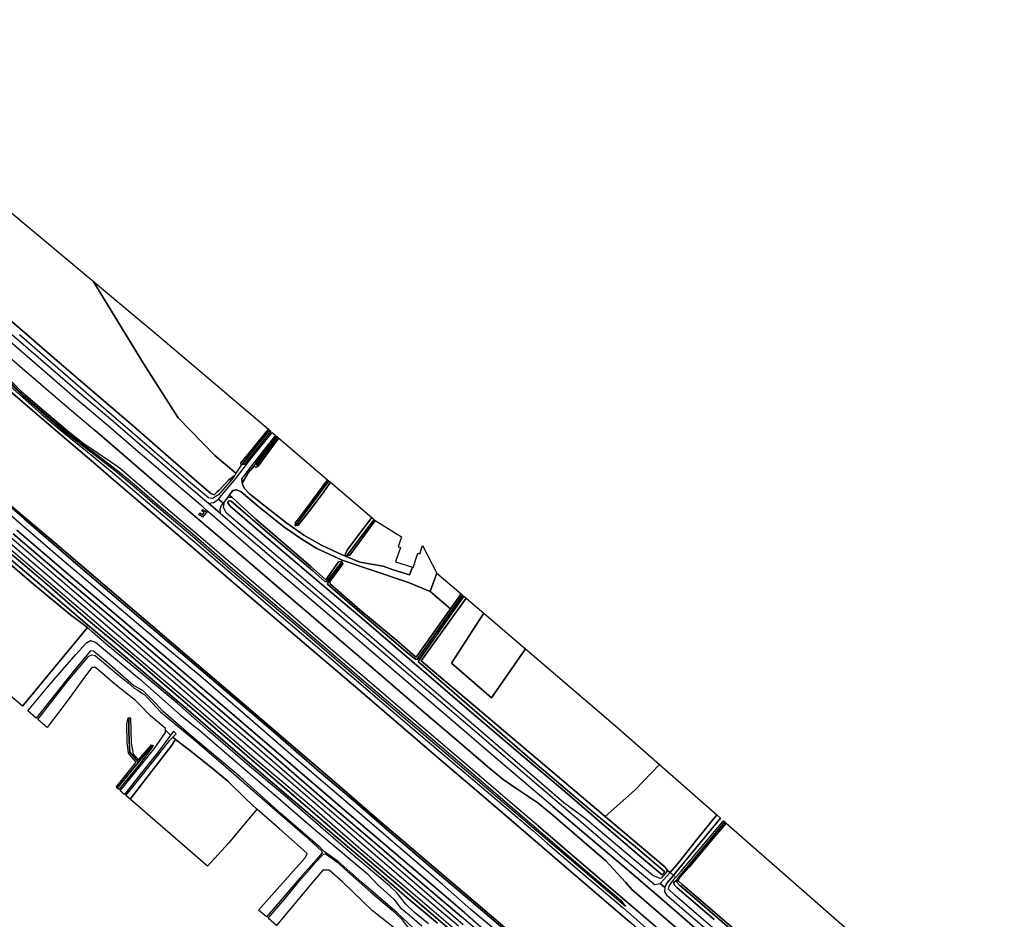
# Model space of a CAD drawing. Extents: x -26035517 to 31750492, y -9237385 to 8160032.
# Tile 229 of 256: x 21165716 to 21763200, y 1878091 to 2423861. Entities that reach past the tile are written whole.
import ezdxf

# ---------------------------------------------------------------- set-up
doc = ezdxf.new("R2010")
doc.units = 0
doc.layers.add('T-25', color=7, linetype='CONTINUOUS')

msp = doc.modelspace()

# ---------------------------------------------------------------- linework, layer by layer
at = {"layer": 'T-25', "color": 9}
for p, q in [((21158742, 2199533, 8880), (21183453, 2178337, 8970)), ((21183453, 2178337, 8970), (21211858, 2154036, 9020)), ((21169102, 2121646, 8700), (21130996, 2154088, 8687)), ((21211858, 2154036, 9020), (21222712, 2144665, 8867)), ((21222712, 2144665, 8867), (21240448, 2129530, 8917)), ((21240448, 2129530, 8917), (21274567, 2100304, 8890)), ((21184136, 2108829, 8613), (21169102, 2121646, 8700)), ((21211919, 2085167, 8637), (21184136, 2108829, 8613)), ((21274567, 2100304, 8890), (21296734, 2081228, 8933)), ((21243675, 2058069, 8670), (21211919, 2085167, 8637)), ((21296734, 2081228, 8933), (21341151, 2043255, 8820)), ((21273050, 2032986, 8630), (21243675, 2058069, 8670)), ((21341151, 2043255, 8820), (21372357, 2016639, 8747)), ((21300381, 2009843, 8653), (21273050, 2032986, 8630)), ((21372357, 2016639, 8747), (21396936, 1995434, 8773)), ((21331747, 1982871, 8637), (21300381, 2009843, 8653)), ((21396936, 1995434, 8773), (21419999, 1975738, 8763)), ((21356672, 1961580, 8633), (21331747, 1982871, 8637)), ((21419999, 1975738, 8763), (21444331, 1954966, 8767)), ((21384334, 1937711, 8670), (21356672, 1961580, 8633)), ((21444331, 1954966, 8767), (21474223, 1929300, 8893)), ((21412806, 1913436, 8623), (21384334, 1937711, 8670)), ((21474223, 1929300, 8893), (21498911, 1908091, 8930)), ((21442219, 1888336, 8677), (21412806, 1913436, 8623)), ((21498911, 1908091, 8930), (21535695, 1876622, 9000)), ((21468578, 1865762, 8513), (21442219, 1888336, 8677))]:
    msp.add_line(p, q, dxfattribs=at)
for points in [[(21219342, 2177419, 8840), (21199247, 2194504, 8887), (21174701, 2215675, 8907), (21147529, 2238855, 8953), (21121025, 2261674, 8880), (21092617, 2285998, 8863), (21068365, 2306846, 8827), (21040710, 2330432, 8810), (21011637, 2355335, 8747), (20981466, 2381107, 8687), (20952420, 2405476, 8653), (20933630, 2420841, 8620)], [(20936177, 2423861, 8483), (20953932, 2409384, 8460), (20969202, 2396907, 8520), (20980313, 2387505, 8550), (20996606, 2373695, 8587), (21011660, 2360686, 8620), (21020134, 2353462, 8620), (21027581, 2347114, 8620), (21031423, 2343839, 8620), (21043783, 2333271, 8667), (21063944, 2315971, 8663), (21085001, 2297936, 8650), (21108957, 2277211, 8697), (21130130, 2259178, 8720), (21152911, 2239709, 8777), (21177015, 2219046, 8813), (21200849, 2198540, 8870), (21222212, 2180497, 8810)], [(20930844, 2415099, 8980), (20954602, 2394743, 9110), (20979024, 2373810, 9073), (21011863, 2345702, 9170), (21044251, 2317864, 9150), (21076601, 2290174, 9257), (21106471, 2264536, 9307), (21136802, 2238486, 9330), (21167247, 2212382, 9327), (21194437, 2189066, 9360), (21211485, 2174549, 9363)], [(20929345, 2406477, 9010), (20952354, 2386683, 9147), (20982299, 2361001, 9290), (21018177, 2330237, 9303), (21060299, 2294082, 9457), (21088660, 2269801, 9437), (21118571, 2244129, 9457), (21141428, 2224551, 9423), (21145756, 2220215, 9447), (21155114, 2210260, 9447), (21165127, 2199936, 9433), (21169267, 2196106, 9433), (21177938, 2188659, 9440), (21194954, 2174155, 9450), (21199150, 2170720, 9453), (21204680, 2166620, 9453)], [(21211858, 2154036, 9020), (21183453, 2178337, 8970), (21158742, 2199533, 8880), (21132179, 2222242, 8900), (21088562, 2259526, 8880), (21063416, 2280990, 8847), (21028420, 2311051, 8830), (20998486, 2336754, 8930), (20972888, 2358645, 8917), (20944343, 2383032, 8827), (20926199, 2398674, 9123)], [(21168531, 2121012, 8877), (21131278, 2152791, 8957), (21092095, 2186470, 8910), (21047929, 2223932, 8920), (21003738, 2261442, 9053), (20961391, 2296889, 9083), (20885540, 2362231, 9220)], [(20889462, 2361506, 8537), (20912035, 2341552, 8577), (20941383, 2316093, 8577), (20973467, 2288708, 8617), (21010872, 2257099, 8603), (21050702, 2222709, 8667), (21090977, 2188456, 8663), (21130996, 2154088, 8687), (21169102, 2121646, 8700)], [(21240768, 2215239, 7567), (21210353, 2265226, 7543)], [(21147290, 2252514, 7420), (21189780, 2215760, 7480), (21222210, 2187949, 7440), (21234678, 2177180, 7510), (21255773, 2158828, 7647), (21273083, 2143992, 7727), (21281615, 2136505, 7787), (21283679, 2135595, 7877), (21285508, 2137387, 7940), (21286853, 2138427, 8027), (21292625, 2144737, 8130), (21296286, 2147405, 8357), (21294330, 2144613, 8433), (21286450, 2135520, 8540), (21282615, 2133449, 8597), (21280307, 2133723, 8667), (21268121, 2143925, 8663), (21244387, 2164411, 8570), (21218136, 2186889, 8573), (21165645, 2232587, 8493)], [(21136802, 2238486, 9330), (21167247, 2212382, 9327), (21194437, 2189066, 9360), (21211485, 2174549, 9363), (21226020, 2162154, 9333), (21251656, 2140096, 9393), (21279081, 2116674, 9387), (21304065, 2095335, 9357), (21325968, 2076570, 9400), (21352449, 2053839, 9453), (21380179, 2030282, 9400), (21408162, 2006270, 9453), (21432323, 1985621, 9447), (21449638, 1970759, 9420), (21459050, 1962836, 9373), (21467461, 1957324, 9423), (21477701, 1950390, 9350), (21480043, 1948691, 9377), (21487933, 1942295, 9377), (21499313, 1932667, 9440), (21515757, 1918447, 9533), (21518353, 1916232, 9533), (21521363, 1913511, 9540), (21533352, 1900627, 9583), (21537146, 1896088, 9630), (21555207, 1880617, 9630), (21594190, 1847210, 9733)], [(21578289, 1870526, 9230), (21552255, 1892867, 9147), (21532636, 1909624, 9163), (21509383, 1929368, 9160), (21489298, 1946536, 9160), (21455754, 1975102, 9150), (21421348, 2004517, 9117), (21387522, 2033485, 9037), (21350825, 2064775, 8997), (21313152, 2096980, 8930), (21279739, 2125784, 8955), (21279109, 2126327, 8955), (21277067, 2128088, 8957), (21234775, 2164061, 8960), (21219342, 2177419, 8840), (21199247, 2194504, 8887), (21174701, 2215675, 8907), (21147529, 2238855, 8953)], [(21152911, 2239709, 8777), (21177015, 2219046, 8813), (21200849, 2198540, 8870), (21222212, 2180497, 8810), (21250844, 2155765, 8777), (21276648, 2133685, 8797), (21280360, 2130493, 8807), (21287444, 2124400, 8826), (21297705, 2115575, 8853), (21322728, 2094214, 8903), (21350102, 2070879, 8930), (21381787, 2043842, 8913), (21412853, 2017265, 8893), (21444559, 1990109, 8977), (21473870, 1964983, 9043), (21491662, 1949800, 9077), (21507782, 1936042, 9087), (21533003, 1914452, 9083), (21549261, 1900585, 9083), (21551108, 1899266, 9083), (21554359, 1899819, 8933), (21557183, 1897324, 8933), (21556997, 1894756, 9017), (21558134, 1892941, 9077), (21566153, 1885991, 9093), (21595001, 1861469, 9103)], [(21144325, 2215252, 9677), (21178968, 2184589, 9630), (21192454, 2173134, 9680), (21206861, 2161745, 9837), (21220633, 2150440, 9783), (21240916, 2133184, 9793), (21277203, 2102418, 9937), (21311973, 2072495, 9957), (21349007, 2041029, 9947), (21403605, 1994236, 9970), (21444664, 1959509, 10003), (21477150, 1931868, 10013), (21486100, 1924018, 10017), (21508298, 1905031, 10003), (21525313, 1890799, 10037), (21531619, 1885271, 9847), (21550687, 1868497, 9777)], [(21155766, 2208073, 9370), (21169649, 2194476, 9360), (21185897, 2180734, 9377), (21198577, 2170177, 9357), (21212671, 2159793, 9410), (21226166, 2149591, 9413), (21235138, 2142058, 9433), (21249559, 2129566, 9443), (21269416, 2113098, 9453), (21293337, 2092184, 9360), (21331312, 2059897, 9437), (21355824, 2038885, 9473), (21377525, 2020095, 9530), (21408200, 1994201, 9590), (21432813, 1973165, 9643), (21477731, 1934613, 9560), (21488817, 1925190, 9693), (21508939, 1907828, 9727), (21530528, 1889607, 9817), (21533340, 1885927, 10013), (21511454, 1904470, 10040), (21477999, 1933011, 10017), (21419117, 1983184, 9980), (21377241, 2018726, 9877), (21337230, 2053091, 9903), (21292520, 2091172, 9923), (21270505, 2110418, 9887), (21246339, 2130778, 9820), (21235169, 2140432, 9830), (21225085, 2149035, 9837), (21209755, 2160970, 9850), (21193349, 2173396, 9747), (21168494, 2194859, 9810), (21150765, 2211942, 9807)], [(21240768, 2215239, 7567), (21261940, 2182232, 7537), (21284126, 2159380, 7660), (21296799, 2148746, 8200), (21296286, 2147405, 8357)], [(21535695, 1876622, 9000), (21498911, 1908091, 8930), (21474223, 1929300, 8893), (21444331, 1954966, 8767), (21419999, 1975738, 8763), (21396936, 1995434, 8773), (21372357, 2016639, 8747), (21341151, 2043255, 8820), (21296734, 2081228, 8933), (21274567, 2100304, 8890), (21240448, 2129530, 8917), (21222712, 2144665, 8867), (21211858, 2154036, 9020), (21183453, 2178337, 8970), (21158742, 2199533, 8880)], [(21569654, 1858230, 9803), (21534360, 1888456, 9740), (21503807, 1914492, 9680), (21480503, 1934528, 9577), (21465917, 1947020, 9630), (21443267, 1966346, 9623), (21422473, 1984100, 9673), (21400831, 2002604, 9603), (21374889, 2024726, 9543), (21354401, 2042250, 9517), (21333185, 2060438, 9540), (21303699, 2085736, 9533), (21282564, 2103801, 9457), (21259744, 2123309, 9477), (21235963, 2143590, 9463), (21226834, 2151447, 9467), (21221467, 2155198, 9433), (21213367, 2160716, 9423), (21204680, 2166620, 9453), (21199150, 2170720, 9453), (21194954, 2174155, 9450), (21177938, 2188659, 9440), (21169267, 2196106, 9433), (21165127, 2199936, 9433)], [(21489298, 1946536, 9160), (21455754, 1975102, 9150), (21421348, 2004517, 9117), (21387522, 2033485, 9037), (21350825, 2064775, 8997), (21313152, 2096980, 8930), (21279739, 2125784, 8955), (21279109, 2126327, 8955), (21277067, 2128088, 8957), (21234775, 2164061, 8960), (21219342, 2177419, 8840)], [(21222212, 2180497, 8810), (21250844, 2155765, 8777), (21276648, 2133685, 8797), (21280360, 2130493, 8807), (21287444, 2124400, 8826), (21297705, 2115575, 8853), (21322728, 2094214, 8903), (21350102, 2070879, 8930), (21381787, 2043842, 8913), (21412853, 2017265, 8893), (21444559, 1990109, 8977), (21473870, 1964983, 9043), (21491662, 1949800, 9077)], [(21487933, 1942295, 9377), (21480043, 1948691, 9377), (21477701, 1950390, 9350), (21467461, 1957324, 9423), (21459050, 1962836, 9373), (21449638, 1970759, 9420), (21432323, 1985621, 9447), (21408162, 2006270, 9453), (21380179, 2030282, 9400), (21352449, 2053839, 9453), (21325968, 2076570, 9400), (21304065, 2095335, 9357), (21279081, 2116674, 9387), (21251656, 2140096, 9393), (21226020, 2162154, 9333), (21211485, 2174549, 9363)], [(21286367, 2132938, 8553), (21289273, 2136441, 8460), (21296956, 2145596, 8403), (21305872, 2157167, 8363), (21318930, 2173523, 8257)], [(21320899, 2171840, 8307), (21312833, 2161530, 8320), (21304233, 2150462, 8393), (21300575, 2145495, 8441)], [(21480503, 1934528, 9577), (21465917, 1947020, 9630), (21443267, 1966346, 9623), (21422473, 1984100, 9673), (21400831, 2002604, 9603), (21374889, 2024726, 9543), (21354401, 2042250, 9517), (21333185, 2060438, 9540), (21303699, 2085736, 9533), (21282564, 2103801, 9457), (21259744, 2123309, 9477), (21235963, 2143590, 9463), (21226834, 2151447, 9467), (21221467, 2155198, 9433), (21213367, 2160716, 9423), (21204680, 2166620, 9453)], [(21130996, 2154088, 8687), (21169102, 2121646, 8700), (21184136, 2108829, 8613), (21211919, 2085167, 8637), (21243675, 2058069, 8670), (21273050, 2032986, 8630), (21300381, 2009843, 8653), (21331747, 1982871, 8637), (21356672, 1961580, 8633), (21384334, 1937711, 8670), (21412806, 1913436, 8623), (21442219, 1888336, 8677), (21468578, 1865762, 8513)], [(21130996, 2154088, 8687), (21169102, 2121646, 8700), (21184136, 2108829, 8613), (21211919, 2085167, 8637), (21243675, 2058069, 8670), (21273050, 2032986, 8630), (21300381, 2009843, 8653), (21331747, 1982871, 8637), (21356672, 1961580, 8633), (21384334, 1937711, 8670), (21412806, 1913436, 8623), (21442219, 1888336, 8677), (21468578, 1865762, 8513)], [(21464335, 1868076, 8957), (21441315, 1887644, 8957), (21413870, 1910890, 9010), (21388717, 1932285, 9040), (21370931, 1947949, 9043), (21346086, 1968969, 8977), (21322629, 1989397, 8933), (21298544, 2009927, 8933), (21274133, 2030685, 8923), (21251225, 2050195, 8957), (21228555, 2069516, 8980), (21202646, 2091620, 8903), (21168531, 2121012, 8877), (21131278, 2152791, 8957)], [(21474223, 1929300, 8893), (21444331, 1954966, 8767), (21419999, 1975738, 8763), (21396936, 1995434, 8773), (21372357, 2016639, 8747), (21341151, 2043255, 8820), (21296734, 2081228, 8933), (21274567, 2100304, 8890), (21240448, 2129530, 8917), (21222712, 2144665, 8867), (21211858, 2154036, 9020)], [(21300115, 2153692, 8063), (21296799, 2148746, 8200)], [(21307929, 2153212, 8187), (21304387, 2149013, 8227), (21300697, 2142680, 8253)], [(21404076, 2091649, 8693), (21402172, 2087052, 8560), (21392276, 2090198, 8413), (21386264, 2092237, 8297), (21372209, 2094852, 8370), (21363508, 2098327, 8378), (21361342, 2099192, 8380), (21348817, 2105124, 8330), (21338102, 2111200, 8313), (21327812, 2118415, 8300), (21317630, 2126272, 8230), (21305268, 2136231, 8217), (21302010, 2139568, 8220), (21300697, 2142680, 8253), (21300575, 2145495, 8441)], [(21467014, 1860946, 10160), (21439460, 1884079, 10053), (21422362, 1899236, 10107), (21393754, 1923721, 10010), (21367909, 1945863, 10013), (21333353, 1975379, 10093), (21302519, 2002100, 10050), (21275589, 2025352, 10003), (21247178, 2049086, 10003), (21216675, 2074785, 10063), (21188593, 2098683, 10053), (21166879, 2117397, 10000), (21137396, 2142888, 10023)], [(21295150, 2138330, 8497), (21292907, 2135429, 8515), (21289156, 2130575, 8547)], [(21294387, 2134207, 8030), (21292907, 2135429, 8515)], [(21295150, 2138330, 8497), (21297413, 2138635, 8337), (21300093, 2137327, 8280), (21310753, 2128383, 8193), (21326016, 2116203, 8127), (21336837, 2108784, 8163), (21346111, 2103120, 8333), (21361361, 2095875, 8320), (21376944, 2090661, 8270), (21401597, 2082402, 8397), (21414790, 2076929, 8393), (21418900, 2088030, 8287)], [(21280360, 2130493, 8807), (21283274, 2130956, 8743), (21285462, 2132277, 8620), (21286367, 2132938, 8553), (21289156, 2130575, 8547), (21287954, 2129049, 8567), (21287233, 2126725, 8673), (21287444, 2124400, 8826)], [(21442219, 1888336, 8677), (21412806, 1913436, 8623), (21384334, 1937711, 8670), (21356672, 1961580, 8633), (21331747, 1982871, 8637), (21300381, 2009843, 8653), (21273050, 2032986, 8630), (21243675, 2058069, 8670), (21211919, 2085167, 8637), (21184136, 2108829, 8613), (21169102, 2121646, 8700)], [(21279739, 2125784, 8955), (21276563, 2122118, 9303), (21275184, 2123312, 9303), (21274925, 2123013, 9303), (21274198, 2123643, 9327), (21275179, 2124775, 9327), (21276656, 2123495, 9247), (21277714, 2124716, 9157), (21276237, 2125996, 9157), (21276934, 2126800, 9070), (21278411, 2125521, 9100), (21279109, 2126327, 8955)], [(21168531, 2121012, 8877), (21202646, 2091620, 8903), (21228555, 2069516, 8980), (21251225, 2050195, 8957), (21274133, 2030685, 8923), (21298544, 2009927, 8933), (21322629, 1989397, 8933), (21346086, 1968969, 8977), (21370931, 1947949, 9043), (21388717, 1932285, 9040), (21413870, 1910890, 9010), (21441315, 1887644, 8957)], [(21160726, 2109463, 10123), (21177842, 2094670, 10030), (21211334, 2066204, 10120), (21247203, 2035791, 10187), (21273072, 2013475, 10157), (21303881, 1987297, 10183), (21340058, 1956172, 10180), (21373003, 1928122, 10170), (21402376, 1902939, 10260), (21434813, 1875005, 10003)], [(21161794, 2111968, 10223), (21193740, 2084669, 10200), (21223177, 2059771, 10220), (21257659, 2030403, 10200), (21289901, 2002696, 10263), (21321367, 1975930, 10197), (21351928, 1949390, 10237), (21379551, 1925875, 10280), (21405911, 1903347, 10300), (21433775, 1879642, 10253)], [(21454855, 1861669, 10263), (21433775, 1879642, 10253), (21405911, 1903347, 10300), (21379551, 1925875, 10280), (21351928, 1949390, 10237), (21321367, 1975930, 10197), (21289901, 2002696, 10263), (21257659, 2030403, 10200), (21223177, 2059771, 10220), (21193740, 2084669, 10200), (21161794, 2111968, 10223)], [(21435742, 1881983, 10303), (21408864, 1905007, 10297), (21376612, 1932509, 10290), (21350006, 1955279, 10227), (21318596, 1982222, 10160), (21287623, 2008773, 10227), (21258836, 2033246, 10170), (21228409, 2059250, 10190), (21196740, 2086071, 10220), (21164031, 2114112, 10243)], [(21164031, 2114112, 10243), (21196740, 2086071, 10220), (21228409, 2059250, 10190), (21258836, 2033246, 10170), (21287623, 2008773, 10227), (21318596, 1982222, 10160), (21350006, 1955279, 10227), (21376612, 1932509, 10290), (21408864, 1905007, 10297), (21435742, 1881983, 10303), (21457143, 1863324, 10263)], [(21157619, 2104721, 8383), (21186075, 2080425, 8240), (21216395, 2054484, 8287), (21248958, 2026855, 8387), (21278673, 2001431, 8387), (21308176, 1975946, 8340), (21341458, 1947947, 8430), (21372696, 1920732, 8313), (21404561, 1893735, 8420), (21430064, 1871966, 8470)], [(21431940, 1874026, 8520), (21407411, 1894770, 8523), (21367327, 1929172, 8500), (21327132, 1963627, 8480), (21290632, 1994575, 8453), (21257225, 2023577, 8480), (21223314, 2052094, 8390), (21189326, 2080973, 8367), (21158432, 2107216, 8500)], [(21152709, 2099552, 8827), (21172902, 2082458, 8543), (21196648, 2062804, 8413), (21204466, 2056961, 8010), (21206781, 2055089, 7717), (21167400, 2007354, 7633), (21114441, 2053068, 9203)], [(21413820, 1875258, 9327), (21405316, 1882276, 9493), (21400094, 1887264, 9330), (21394819, 1893947, 7980), (21390217, 1898317, 7983), (21369487, 1915884, 8043), (21349770, 1932802, 8263), (21326609, 1952971, 8040), (21302601, 1973206, 8140), (21280272, 1992411, 8160), (21261220, 2009224, 8183), (21240491, 2026573, 8063), (21218169, 2044986, 8073), (21209767, 2052433, 8127), (21207970, 2054127, 7567), (21206781, 2055089, 7717), (21204466, 2056961, 8010), (21196648, 2062804, 8413), (21172902, 2082458, 8543), (21152709, 2099552, 8827)], [(21419259, 1875784, 7193), (21400670, 1891373, 7127), (21381955, 1907456, 7160), (21357807, 1928070, 7157), (21328784, 1952674, 7150), (21299475, 1977637, 7170), (21267969, 2004873, 7173), (21237827, 2030588, 7190), (21206608, 2057010, 7133), (21176532, 2082566, 7097), (21154136, 2101550, 7177)], [(21154136, 2101550, 7177), (21176532, 2082566, 7097), (21206608, 2057010, 7133), (21237827, 2030588, 7190), (21267969, 2004873, 7173), (21299475, 1977637, 7170), (21328784, 1952674, 7150), (21357807, 1928070, 7157), (21381955, 1907456, 7160), (21400670, 1891373, 7127), (21419259, 1875784, 7193)], [(21429616, 1869535, 7117), (21393989, 1899996, 7050), (21366124, 1923647, 7043), (21338967, 1947086, 7120), (21308236, 1973378, 7110), (21281274, 1996612, 7097), (21253602, 2020416, 7100), (21231541, 2039281, 7123), (21207553, 2059467, 7107), (21182356, 2081279, 7160), (21158277, 2101567, 7113)], [(21158277, 2101567, 7113), (21182356, 2081279, 7160), (21207553, 2059467, 7107), (21231541, 2039281, 7123), (21253602, 2020416, 7100), (21281274, 1996612, 7097), (21308236, 1973378, 7110), (21338967, 1947086, 7120), (21366124, 1923647, 7043), (21393989, 1899996, 7050), (21429616, 1869535, 7117)], [(21363964, 2098606, 8043), (21363508, 2098327, 8378)], [(21361361, 2095875, 8320), (21361135, 2095115, 8203)], [(21414790, 2076929, 8393), (21427117, 2066347, 7960)], [(21447283, 2063758, 7947), (21427738, 2033389, 8043), (21452042, 2012388, 7993), (21472550, 2042149, 7890)], [(21167400, 2007354, 7633), (21206781, 2055089, 7717)], [(21405135, 1872267, 11817), (21397931, 1879026, 11767), (21394726, 1882028, 11600), (21373149, 1900702, 11420), (21358996, 1913182, 11250), (21350728, 1918994, 11377), (21348143, 1921561, 11400), (21324340, 1942169, 11530), (21299478, 1964507, 11630), (21268579, 1990452, 11740), (21252517, 2004399, 11870), (21247917, 2009341, 11677), (21242760, 2014588, 10500), (21241227, 2016051, 9907), (21240400, 2016892, 10483), (21234806, 2020023, 11603), (21218791, 2033810, 11700), (21210595, 2040717, 11697), (21208706, 2040940, 11767), (21198315, 2028559, 11853), (21175697, 2000192, 11703), (21170613, 2004581, 7633), (21183716, 2020356, 7740), (21199697, 2038753, 7780), (21206160, 2045754, 7887), (21208696, 2047220, 7870), (21211791, 2046319, 8050), (21222729, 2037172, 8000), (21238513, 2023883, 8010), (21248779, 2014838, 8127), (21263013, 2002184, 8240), (21275120, 1992575, 8250), (21297335, 1973490, 8093), (21319942, 1954100, 7950), (21345224, 1932105, 8260), (21365367, 1915253, 8100), (21376845, 1905713, 7833), (21383062, 1898948, 8100), (21392717, 1890247, 8217), (21396521, 1885347, 9253), (21402087, 1880831, 9477), (21409824, 1874134, 9360)], [(21553871, 1972032, 8293), (21538971, 1956511, 8297), (21521068, 1940486, 8243)], [(21491662, 1949800, 9077), (21507782, 1936042, 9087), (21533003, 1914452, 9083), (21549261, 1900585, 9083), (21551108, 1899266, 9083), (21554359, 1899819, 8933), (21557183, 1897324, 8933), (21556997, 1894756, 9017), (21558134, 1892941, 9077), (21566153, 1885991, 9093), (21595001, 1861469, 9103), (21628602, 1832798, 9077), (21663083, 1803225, 9070), (21701171, 1770471, 9130), (21728538, 1747391, 9097), (21729922, 1747544, 9060), (21731648, 1748944, 9027), (21732937, 1751041, 8863), (21735236, 1749967, 8863), (21734105, 1746592, 8920), (21734141, 1743072, 8973), (21736058, 1740579, 9047), (21749969, 1728768, 9090), (21763200, 1717454, 9057)], [(21756743, 1708310, 9530), (21729515, 1731761, 9587), (21690391, 1765306, 9627), (21641673, 1806687, 9690), (21594190, 1847210, 9733), (21555207, 1880617, 9630), (21537146, 1896088, 9630), (21533352, 1900627, 9583), (21521363, 1913511, 9540), (21518353, 1916232, 9533), (21515757, 1918447, 9533), (21499313, 1932667, 9440), (21487933, 1942295, 9377)], [(21489298, 1946536, 9160), (21509383, 1929368, 9160), (21532636, 1909624, 9163), (21552255, 1892867, 9147), (21578289, 1870526, 9230), (21606308, 1846580, 9263), (21636121, 1821109, 9270), (21665646, 1795816, 9247), (21697051, 1768999, 9250), (21729603, 1741135, 9203), (21747287, 1725940, 9207), (21761286, 1714090, 9137)], [(21557183, 1897324, 8933), (21558406, 1900002, 8880), (21562366, 1904715, 8600), (21563533, 1906104, 8503), (21575758, 1921116, 8540), (21590966, 1939508, 8523)], [(21589426, 1870371, 8913), (21563344, 1892657, 8940), (21559485, 1896404, 8910), (21559780, 1898288, 8833), (21561814, 1901207, 8670), (21563942, 1903605, 8610), (21567129, 1907196, 8520), (21578692, 1921101, 8477), (21592790, 1937909, 8443), (21593584, 1937212, 7490), (21565662, 1903663, 7490), (21564483, 1901768, 7490), (21563204, 1901036, 7480), (21562476, 1900368, 7480), (21563059, 1898764, 7417), (21564617, 1897146, 7417), (21587188, 1877959, 7417)], [(21588831, 1941380, 8563), (21574957, 1924463, 8563), (21566282, 1913287, 8523), (21560359, 1906462, 8600), (21560231, 1906315, 8523)], [(21605552, 1864796, 7417), (21574030, 1892065, 7417), (21566165, 1898777, 7417), (21564483, 1900549, 7417), (21564483, 1901768, 7490), (21565662, 1903663, 7490), (21593584, 1937212, 7490), (21594403, 1936495, 8070), (21585084, 1925502, 8117), (21572103, 1909958, 8047), (21566262, 1903453, 8160), (21565317, 1901380, 8117), (21567669, 1899155, 8007), (21590494, 1879505, 7983), (21616382, 1857313, 8017)], [(21480503, 1934528, 9577), (21503807, 1914492, 9680), (21534360, 1888456, 9740), (21569654, 1858230, 9803), (21604186, 1828706, 9830), (21643871, 1794816, 9837), (21682011, 1762315, 9767), (21720723, 1729189, 9720), (21747204, 1706286, 9650), (21753488, 1700912, 9507)], [(21747068, 1695667, 8923), (21712209, 1725474, 9050), (21675736, 1756665, 9060), (21637507, 1789467, 9033), (21602584, 1819218, 9037), (21566251, 1850537, 9023), (21535695, 1876622, 9000), (21498911, 1908091, 8930), (21474223, 1929300, 8893)], [(21321511, 1874327, 7867), (21316415, 1878726, 11100), (21326795, 1890778, 11217), (21331822, 1896951, 11020), (21336379, 1902493, 11240), (21341567, 1908398, 10863), (21344824, 1912108, 11043), (21350019, 1917706, 11247), (21351306, 1917844, 11280), (21358747, 1912626, 11160), (21362875, 1908737, 11237), (21378746, 1894597, 11473), (21391444, 1883774, 11587), (21397123, 1878509, 11790), (21401507, 1872816, 11900)], [(21401835, 1865761, 7813), (21379593, 1883464, 7743), (21361833, 1900573, 7757), (21353435, 1907908, 7783), (21349765, 1907852, 7793), (21339616, 1895964, 7780), (21321511, 1874327, 7867)], [(21560231, 1906315, 8523), (21554359, 1899819, 8933)], [(21559723, 1907015, 8607), (21560359, 1906462, 8600), (21562366, 1904715, 8600), (21562975, 1904186, 8607)], [(21587188, 1877959, 7417), (21564617, 1897146, 7417), (21563059, 1898764, 7417), (21562476, 1900368, 7480), (21563204, 1901036, 7480), (21564483, 1901768, 7490), (21564483, 1900549, 7417), (21566165, 1898777, 7417), (21574030, 1892065, 7417), (21605552, 1864796, 7417)], [(21712838, 1655772, 8557), (21699912, 1667156, 8513), (21680378, 1684249, 8513), (21656102, 1705304, 8513), (21628597, 1728874, 8513), (21600746, 1752780, 8513), (21574850, 1774624, 8513), (21546286, 1798872, 8513), (21516564, 1824232, 8513), (21490354, 1846957, 8513), (21468578, 1865762, 8513), (21442219, 1888336, 8677)], [(21441315, 1887644, 8957), (21464335, 1868076, 8957), (21493450, 1843392, 8883), (21520606, 1819865, 8903), (21547273, 1797190, 8927), (21571732, 1776253, 8927), (21597922, 1754082, 8923), (21625010, 1730967, 8903), (21652042, 1707595, 8883), (21675821, 1687164, 8873), (21701623, 1664623, 8867), (21712923, 1654674, 8843)], [(21706686, 1644430, 10280), (21697274, 1653232, 10290), (21685238, 1663838, 10283), (21663906, 1682110, 10270), (21631195, 1710191, 10263), (21603781, 1734008, 10267), (21574294, 1759108, 10290), (21543239, 1785851, 10290), (21512231, 1812539, 10240), (21482943, 1837446, 10270), (21454855, 1861669, 10263), (21433775, 1879642, 10253)], [(21435742, 1881983, 10303), (21457143, 1863324, 10263), (21485560, 1838834, 10263), (21514809, 1814013, 10263), (21541805, 1790794, 10263), (21567974, 1768344, 10263), (21596311, 1744081, 10263), (21624832, 1719363, 10263), (21648236, 1699354, 10263), (21674380, 1676895, 10233), (21688695, 1664522, 10237), (21699790, 1654782, 10287), (21708745, 1646564, 10250)]]:
    msp.add_polyline3d(points, dxfattribs=at)
for points in [[(21240768, 2215239, 7567), (21261940, 2182232, 7537), (21284126, 2159380, 7660), (21296799, 2148746, 8200), (21296286, 2147405, 8357), (21292625, 2144737, 8130), (21286853, 2138427, 8027), (21285508, 2137387, 7940), (21283679, 2135595, 7877), (21281615, 2136505, 7787), (21273083, 2143992, 7727), (21255773, 2158828, 7647), (21234678, 2177180, 7510), (21222210, 2187949, 7440), (21189780, 2215760, 7480), (21147290, 2252514, 7420), (21098405, 2294184, 7430), (21066387, 2321568, 7353), (21032531, 2350816, 7353), (21032593, 2353030, 7367), (21039944, 2365142, 7330), (21057251, 2393084, 7330), (21210353, 2265226, 7543), (21240768, 2215239, 7567)], [(21296799, 2148746, 8200), (21284126, 2159380, 7660), (21261940, 2182232, 7537), (21240768, 2215239, 7567), (21210353, 2265226, 7543), (21251366, 2230936, 7803), (21316742, 2175394, 7530), (21303414, 2159073, 7730), (21299899, 2154977, 7847), (21300115, 2153692, 8063), (21296799, 2148746, 8200)], [(21301106, 2154579, 7447), (21300115, 2153692, 8063), (21299899, 2154977, 7847), (21303414, 2159073, 7730), (21316742, 2175394, 7530), (21317349, 2174875, 7413), (21301106, 2154579, 7447)], [(21318020, 2174302, 8163), (21301881, 2154034, 8260), (21300115, 2153692, 8063), (21301106, 2154579, 7447), (21317349, 2174875, 7413), (21318020, 2174302, 8163)], [(21363508, 2098327, 8378), (21372209, 2094852, 8370), (21386264, 2092237, 8297), (21392276, 2090198, 8413), (21402172, 2087052, 8560), (21404076, 2091649, 8693), (21404488, 2091512, 12547), (21407359, 2100176, 12547), (21408538, 2099785, 11497), (21410209, 2104830, 11493), (21418900, 2088030, 8287), (21414790, 2076929, 8393), (21401597, 2082402, 8397), (21376944, 2090661, 8270), (21361361, 2095875, 8320), (21346111, 2103120, 8333), (21336837, 2108784, 8163), (21326016, 2116203, 8127), (21310753, 2128383, 8193), (21300093, 2137327, 8280), (21297413, 2138635, 8337), (21295150, 2138330, 8497), (21292907, 2135429, 8515), (21289156, 2130575, 8547), (21286367, 2132938, 8553), (21289273, 2136441, 8460), (21296956, 2145596, 8403), (21305872, 2157167, 8363), (21318930, 2173523, 8257), (21320899, 2171840, 8307), (21312833, 2161530, 8320), (21304233, 2150462, 8393), (21300575, 2145495, 8441), (21300697, 2142680, 8253), (21302010, 2139568, 8220), (21305268, 2136231, 8217), (21317630, 2126272, 8230), (21327812, 2118415, 8300), (21338102, 2111200, 8313), (21348817, 2105124, 8330), (21361342, 2099192, 8380), (21363508, 2098327, 8378)], [(21336480, 2119478, 7740), (21340891, 2125029, 7857), (21349884, 2136798, 7703), (21354399, 2143191, 7623), (21379339, 2121863, 8273), (21371421, 2111454, 8313), (21364486, 2102035, 8110), (21363129, 2099437, 8023), (21363964, 2098606, 8043), (21363508, 2098327, 8378), (21361342, 2099192, 8380), (21348817, 2105124, 8330), (21338102, 2111200, 8313), (21327812, 2118415, 8300), (21317630, 2126272, 8230), (21305268, 2136231, 8217), (21302010, 2139568, 8220), (21300697, 2142680, 8253), (21304387, 2149013, 8227), (21307929, 2153212, 8187), (21308978, 2152238, 7893), (21310426, 2152903, 7637), (21317573, 2162613, 7563), (21323040, 2170009, 7557), (21352579, 2144747, 7547), (21342757, 2131466, 7707), (21334854, 2121134, 7703), (21333031, 2118751, 7720), (21332949, 2116896, 7700), (21334614, 2117129, 7720), (21336480, 2119478, 7740)], [(21323040, 2170009, 7557), (21317573, 2162613, 7563), (21310426, 2152903, 7637), (21308978, 2152238, 7893), (21307929, 2153212, 8187), (21309714, 2156029, 8263), (21321558, 2171276, 8240), (21322027, 2170875, 7347), (21317791, 2165216, 7427), (21309476, 2154449, 7387), (21309354, 2153568, 7377), (21309894, 2153532, 7367), (21322736, 2170269, 7410), (21323040, 2170009, 7557)], [(21322027, 2170875, 7347), (21322736, 2170269, 7410), (21309894, 2153532, 7367), (21309354, 2153568, 7377), (21309476, 2154449, 7387), (21317791, 2165216, 7427), (21322027, 2170875, 7347)], [(21334854, 2121134, 7703), (21342757, 2131466, 7707), (21352579, 2144747, 7547), (21353379, 2144063, 7347), (21335408, 2120083, 7250), (21333609, 2117682, 7250), (21332949, 2116896, 7700), (21333031, 2118751, 7720), (21334854, 2121134, 7703)], [(21335408, 2120083, 7250), (21353379, 2144063, 7347), (21354399, 2143191, 7623), (21349884, 2136798, 7703), (21340891, 2125029, 7857), (21336480, 2119478, 7740), (21334614, 2117129, 7720), (21332949, 2116896, 7700), (21333609, 2117682, 7250), (21335408, 2120083, 7250)], [(21557498, 1909710, 8607), (21558529, 1907298, 8687), (21554985, 1903004, 8767), (21554399, 1902789, 8797), (21549864, 1904640, 8793), (21528483, 1922636, 8797), (21508945, 1939256, 8747), (21495840, 1948833, 8863), (21447025, 1990981, 8757), (21400088, 2031210, 8753), (21357426, 2068007, 8650), (21306078, 2111750, 8650), (21291265, 2124526, 8673), (21289425, 2127890, 8553), (21290009, 2131299, 8327), (21292462, 2134277, 8210), (21294387, 2134207, 8030), (21308915, 2120781, 8097), (21342343, 2092063, 8203), (21351478, 2084134, 8230), (21359228, 2094902, 8160), (21361135, 2095115, 8203), (21361895, 2093728, 8150), (21359207, 2090103, 8100), (21353939, 2082974, 8087), (21354082, 2081560, 7857), (21372054, 2065895, 7783), (21395783, 2046144, 7830), (21404252, 2038690, 7893), (21406393, 2037060, 7930), (21427117, 2066347, 7960), (21433578, 2075478, 7970), (21434444, 2074737, 7283), (21406972, 2035659, 7310), (21405892, 2035863, 7377), (21401175, 2039555, 7347), (21373617, 2063158, 7293), (21352568, 2081397, 7287), (21353091, 2082730, 7287), (21361231, 2093717, 7287), (21360570, 2094202, 7287), (21351851, 2082827, 7310), (21350599, 2083168, 7393), (21343421, 2089622, 7377), (21317521, 2111523, 7323), (21294089, 2131847, 7323), (21292369, 2132004, 7323), (21291967, 2130733, 7323), (21293454, 2128804, 7337), (21314142, 2111033, 7427), (21342487, 2086931, 7447), (21374695, 2059620, 7347), (21403744, 2034651, 7430), (21437138, 2005998, 7390), (21471024, 1976995, 7307), (21496505, 1955536, 7210), (21517295, 1937614, 7323), (21541857, 1916599, 7323), (21555560, 1904992, 7323), (21557117, 1906902, 7323), (21539391, 1922012, 7323), (21513889, 1942847, 7337), (21478384, 1973109, 7360), (21438698, 2007315, 7347), (21407703, 2034252, 7317), (21407843, 2035187, 7350), (21435203, 2074088, 7283), (21436552, 2072934, 8180), (21409399, 2034823, 8180), (21521068, 1940486, 8243), (21557498, 1909710, 8607)], [(21361135, 2095115, 8203), (21359228, 2094902, 8160), (21351478, 2084134, 8230), (21342343, 2092063, 8203), (21308915, 2120781, 8097), (21294387, 2134207, 8030), (21292907, 2135429, 8515), (21295150, 2138330, 8497), (21297413, 2138635, 8337), (21300093, 2137327, 8280), (21310753, 2128383, 8193), (21326016, 2116203, 8127), (21336837, 2108784, 8163), (21346111, 2103120, 8333), (21361361, 2095875, 8320), (21361135, 2095115, 8203)], [(21287444, 2124400, 8826), (21280360, 2130493, 8807), (21283274, 2130956, 8743), (21285462, 2132277, 8620), (21286367, 2132938, 8553), (21289156, 2130575, 8547), (21287954, 2129049, 8567), (21287233, 2126725, 8673), (21287444, 2124400, 8826)], [(21496505, 1955536, 7210), (21471024, 1976995, 7307), (21437138, 2005998, 7390), (21403744, 2034651, 7430), (21374695, 2059620, 7347), (21342487, 2086931, 7447), (21314142, 2111033, 7427), (21293454, 2128804, 7337), (21291967, 2130733, 7323), (21292369, 2132004, 7323), (21294089, 2131847, 7323), (21317521, 2111523, 7323), (21343421, 2089622, 7377), (21350599, 2083168, 7393), (21351851, 2082827, 7310), (21360570, 2094202, 7287), (21361231, 2093717, 7287), (21353091, 2082730, 7287), (21352568, 2081397, 7287), (21373617, 2063158, 7293), (21401175, 2039555, 7347), (21405892, 2035863, 7377), (21406972, 2035659, 7310), (21434444, 2074737, 7283), (21435203, 2074088, 7283), (21407843, 2035187, 7350), (21407703, 2034252, 7317), (21438698, 2007315, 7347), (21478384, 1973109, 7360), (21513889, 1942847, 7337), (21539391, 1922012, 7323), (21557117, 1906902, 7323), (21555560, 1904992, 7323), (21541857, 1916599, 7323), (21517295, 1937614, 7323), (21496505, 1955536, 7210)], [(21279739, 2125784, 8955), (21276563, 2122118, 9303), (21275184, 2123312, 9303), (21274925, 2123013, 9303), (21274198, 2123643, 9327), (21275179, 2124775, 9327), (21276656, 2123495, 9247), (21277714, 2124716, 9157), (21276237, 2125996, 9157), (21276934, 2126800, 9070), (21278411, 2125521, 9100), (21279109, 2126327, 8955), (21279739, 2125784, 8955)], [(21364575, 2099304, 7540), (21363964, 2098606, 8043), (21363129, 2099437, 8023), (21364486, 2102035, 8110), (21371421, 2111454, 8313), (21379339, 2121863, 8273), (21380787, 2120624, 7527), (21371191, 2108003, 7497), (21364575, 2099304, 7540)], [(21363508, 2098327, 8378), (21363964, 2098606, 8043), (21366024, 2098923, 8040), (21371762, 2106663, 8137), (21381496, 2120018, 8127), (21397413, 2110103, 11467), (21395433, 2104129, 11477), (21396715, 2103704, 12413), (21393843, 2095040, 12527), (21404076, 2091649, 8693), (21402172, 2087052, 8560), (21392276, 2090198, 8413), (21386264, 2092237, 8297), (21372209, 2094852, 8370), (21363508, 2098327, 8378)], [(21380787, 2120624, 7527), (21381496, 2120018, 8127), (21371762, 2106663, 8137), (21366024, 2098923, 8040), (21363964, 2098606, 8043), (21364575, 2099304, 7540), (21371191, 2108003, 7497), (21380787, 2120624, 7527)], [(21361135, 2095115, 8203), (21361361, 2095875, 8320), (21376944, 2090661, 8270), (21401597, 2082402, 8397), (21414790, 2076929, 8393), (21427117, 2066347, 7960), (21406393, 2037060, 7930), (21404252, 2038690, 7893), (21395783, 2046144, 7830), (21372054, 2065895, 7783), (21354082, 2081560, 7857), (21353939, 2082974, 8087), (21359207, 2090103, 8100), (21361895, 2093728, 8150), (21361135, 2095115, 8203)], [(21414790, 2076929, 8393), (21418900, 2088030, 8287), (21433578, 2075478, 7970), (21427117, 2066347, 7960), (21414790, 2076929, 8393)], [(21527255, 1995367, 7997), (21553871, 1972032, 8293), (21538971, 1956511, 8297), (21521068, 1940486, 8243), (21409399, 2034823, 8180), (21436552, 2072934, 8180), (21447283, 2063758, 7947), (21427738, 2033389, 8043), (21452042, 2012388, 7993), (21472550, 2042149, 7890), (21527255, 1995367, 7997)], [(21447283, 2063758, 7947), (21472550, 2042149, 7890), (21452042, 2012388, 7993), (21427738, 2033389, 8043), (21447283, 2063758, 7947)], [(21260341, 1987225, 8533), (21258739, 1988641, 9514), (21260709, 1990624, 9543), (21258965, 1992138, 9543), (21257282, 1989844, 9530), (21254160, 1992740, 8068), (21254095, 1993912, 8020), (21245078, 2001586, 8130), (21238288, 2008665, 8197), (21236046, 2010790, 7967), (21223359, 2020670, 7953), (21211717, 2030910, 7983), (21209469, 2030856, 7970), (21205592, 2025711, 7967), (21194487, 2010347, 8053), (21182367, 1994403, 8010), (21176676, 1999347, 11573), (21195003, 2022785, 11730), (21207390, 2037514, 11770), (21209378, 2038598, 11743), (21211595, 2038209, 11730), (21224513, 2027250, 11810), (21231456, 2021478, 11743), (21235194, 2018391, 11693), (21237428, 2017143, 10993), (21240261, 2015174, 10013), (21241704, 2014216, 10233), (21243423, 2012321, 11157), (21246269, 2009272, 11690), (21251208, 2004040, 11827), (21260394, 1996244, 11730), (21270931, 1987601, 11720), (21289264, 1972054, 11457), (21305189, 1958095, 11480), (21322204, 1943306, 11440), (21338672, 1928995, 11207), (21348855, 1919646, 11317), (21349197, 1918488, 11410), (21345837, 1914384, 11253), (21340761, 1908798, 10923), (21334484, 1901586, 11207), (21323650, 1888799, 11067), (21315450, 1879559, 11100), (21310690, 1883667, 7627), (21331647, 1907204, 7753), (21338983, 1915379, 7907), (21340070, 1918038, 7993), (21337857, 1920065, 7873), (21323390, 1932934, 8037), (21309592, 1944946, 8113), (21303149, 1951006, 8183), (21292014, 1961860, 8170), (21282601, 1969835, 8097), (21267745, 1981583, 8250), (21260341, 1987225, 8533)], [(21224312, 1958229, 7837), (21236472, 1973400, 7803), (21231841, 1978856, 7957), (21230983, 1985595, 8027), (21230776, 1996489, 7940), (21231529, 2000419, 7840), (21231995, 1999906, 7617), (21231874, 1993262, 7633), (21232224, 1985901, 7657), (21232502, 1979515, 7663), (21237736, 1973370, 7630), (21224936, 1957690, 7657), (21224312, 1958229, 7837)], [(21237736, 1973370, 7630), (21232502, 1979515, 7663), (21232224, 1985901, 7657), (21231874, 1993262, 7633), (21231995, 1999906, 7617), (21231529, 2000419, 7840), (21232937, 2000394, 7887), (21233456, 1984901, 8053), (21234619, 1978537, 7993), (21237880, 1974773, 7830), (21245621, 1983959, 7920), (21245612, 1983158, 7650), (21237736, 1973370, 7630)], [(21229406, 1953831, 9477), (21226774, 1956103, 7897), (21241262, 1974126, 8090), (21247367, 1981422, 7983), (21254238, 1991325, 8127), (21254160, 1992740, 8068), (21257282, 1989844, 9530), (21249383, 1979080, 9470), (21237956, 1964981, 9450), (21229406, 1953831, 9477)], [(21237736, 1973370, 7630), (21245612, 1983158, 7650), (21245621, 1983959, 7920), (21246709, 1983443, 8063), (21245343, 1981297, 8063), (21237126, 1970643, 8053), (21225817, 1956929, 7917), (21224936, 1957690, 7657), (21237736, 1973370, 7630)], [(21232744, 1950950, 7927), (21230203, 1953143, 9410), (21237014, 1961612, 9447), (21247358, 1974693, 9477), (21256897, 1986788, 9487), (21258739, 1988641, 9514), (21260341, 1987225, 8533), (21257616, 1983172, 8017), (21245668, 1967692, 8117), (21232744, 1950950, 7927)], [(21279720, 1910401, 8080), (21232744, 1950950, 7927), (21245668, 1967692, 8117), (21257616, 1983172, 8017), (21260341, 1987225, 8533), (21267745, 1981583, 8250), (21282601, 1969835, 8097), (21292014, 1961860, 8170), (21303149, 1951006, 8183), (21309592, 1944946, 8113), (21292567, 1924535, 8037), (21279720, 1910401, 8080)], [(21538971, 1956511, 8297), (21553871, 1972032, 8293), (21588831, 1941380, 8563), (21574957, 1924463, 8563), (21566282, 1913287, 8523), (21560359, 1906462, 8600), (21559723, 1907015, 8607), (21557498, 1909710, 8607), (21521068, 1940486, 8243), (21538971, 1956511, 8297)], [(21588831, 1941380, 8563), (21590966, 1939508, 8523), (21575758, 1921116, 8540), (21563533, 1906104, 8503), (21562366, 1904715, 8600), (21560359, 1906462, 8600), (21566282, 1913287, 8523), (21574957, 1924463, 8563), (21588831, 1941380, 8563)], [(21741487, 1807538, 7990), (21737535, 1790276, 8023), (21735702, 1782685, 8093), (21733887, 1777068, 8130), (21731441, 1764288, 7930), (21730722, 1758619, 7613), (21730101, 1758487, 7613), (21727970, 1760985, 7707), (21715724, 1772172, 7830), (21691200, 1793300, 7953), (21664722, 1816175, 7980), (21640463, 1836897, 8077), (21616382, 1857313, 8017), (21590494, 1879505, 7983), (21567669, 1899155, 8007), (21565317, 1901380, 8117), (21566262, 1903453, 8160), (21572103, 1909958, 8047), (21585084, 1925502, 8117), (21594403, 1936495, 8070), (21741487, 1807538, 7990)], [(21554359, 1899819, 8933), (21560231, 1906315, 8523), (21560359, 1906462, 8600), (21562366, 1904715, 8600), (21558406, 1900002, 8880), (21557183, 1897324, 8933), (21554359, 1899819, 8933)]]:
    msp.add_polyline3d(points, close=True, dxfattribs=at)

doc.saveas('drawing.dxf')
